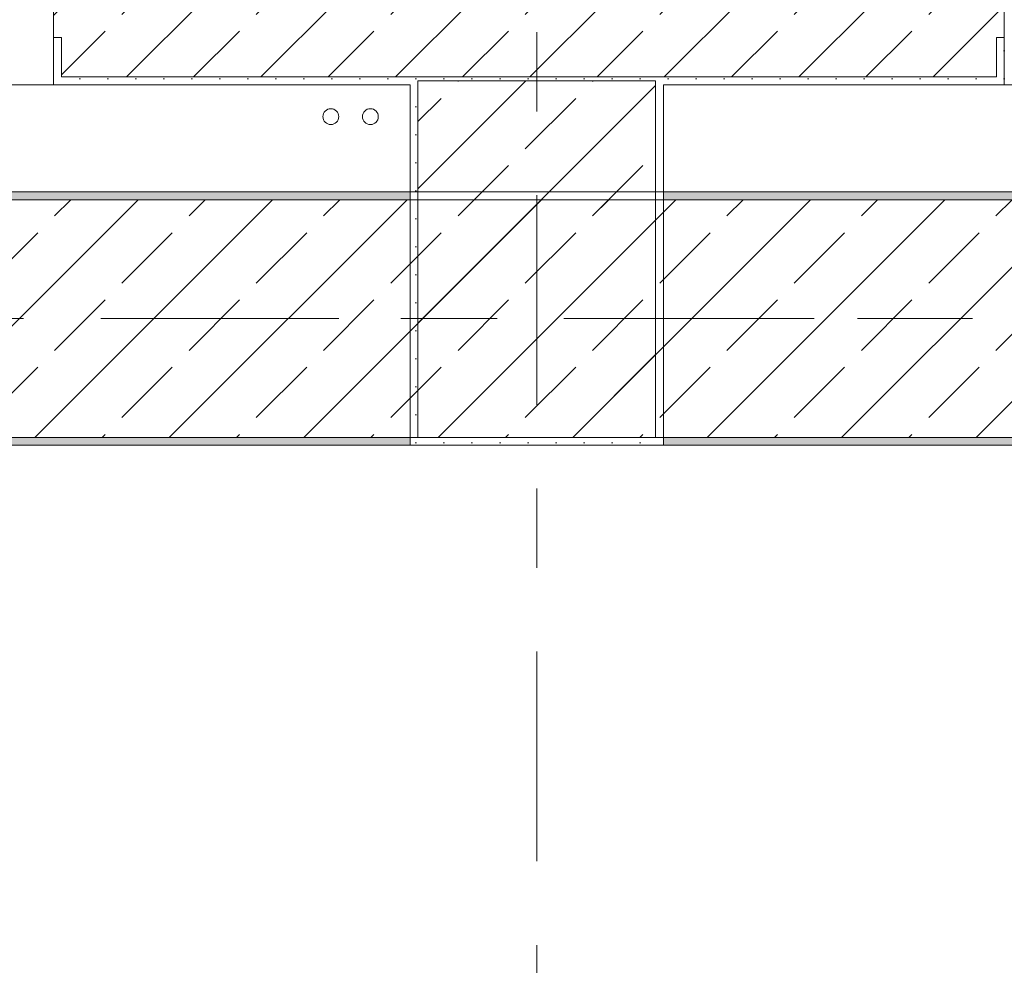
# Model space of a CAD drawing. Header units: metres. Extents: x -3.6 to 84.5, y -11 to 16.8.
# Tile 30 of 256: x 3.5 to 4.7, y 12.3 to 13.5. Entities that reach past the tile are written whole.
import ezdxf

# ---------------------------------------------------------------- set-up
doc = ezdxf.new("R2010")
doc.units = ezdxf.units.M
doc.header["$MEASUREMENT"] = 0
doc.linetypes.add('Achse', pattern=[0.2, 0.1, -0.05, 0, -0.05])
doc.linetypes.add('Strichlinie doppelt', pattern=[0.546806, 0.264583, -0.105833, 0.070556, -0.105833])
for name, color, linetype in [('451 - Universal.Achsen Raster', 7, 'Continuous'), ('604 - Struktur.Wand Aussen', 7, 'Continuous'), ('607 - Struktur.Stütze', 7, 'Continuous'), ('608 - Struktur.Träger', 7, 'Continuous'), ('801 - HKLSE.Heizung_ Klima_ Lüftung', 7, 'Continuous')]:
    doc.layers.add(name, color=color, linetype=linetype)
pattern_1 = [(45, (0, 0), (-0.0848528, 0.0848528), []), (45, (-0.04243, 0.04243), (-0.0848528, 0.0848528), [0.09, -0.03])]
pattern_2 = [(45, (0, 0), (-0.01767767, 0.01767767), [0, -0.025])]

msp = doc.modelspace()

# ---------------------------------------------------------------- hatches: boundary and pattern name
at = {"layer": '604 - Struktur.Wand Aussen', "linetype": 'Continuous', "lineweight": 0, "true_color": 0x000000}
h = msp.add_hatch(dxfattribs=at)
h.set_pattern_fill('Beton__Stahlbeton_0001', color=18, style=0, pattern_type=2)
h.set_pattern_definition(pattern_1)
h.paths.add_polyline_path([(3.52, 13.505), (3.53, 13.505), (3.53, 13.455), (4.71, 13.455), (4.71, 13.505), (4.72, 13.505), (4.72, 13.575), (4.71, 13.575), (4.68, 13.575), (4.68, 13.695), (3.56, 13.695), (3.56, 13.575), (3.53, 13.575), (3.52, 13.575)])
h = msp.add_hatch(dxfattribs=at)
h.set_pattern_fill('Gips_0001', color=18, style=0, pattern_type=2)
h.set_pattern_definition(pattern_2)
h.paths.add_polyline_path([(3.53, 13.445), (3.53, 13.505), (3.52, 13.505), (3.52, 13.445)])
h = msp.add_hatch(dxfattribs=at)
h.set_pattern_fill('Gips_0001', color=18, style=0, pattern_type=2)
h.set_pattern_definition(pattern_2)
h.paths.add_polyline_path([(4.71, 13.445), (4.72, 13.445), (4.72, 13.505), (4.71, 13.505)])
h = msp.add_hatch(dxfattribs=at)
h.set_pattern_fill('Gips_0001', color=18, style=0, pattern_type=2)
h.set_pattern_definition(pattern_2)
h.paths.add_polyline_path([(3.53, 13.445), (3.97, 13.445), (3.97, 13.455), (3.53, 13.455)])
h = msp.add_hatch(dxfattribs=at)
h.set_pattern_fill('Gips_0001', color=18, style=0, pattern_type=2)
h.set_pattern_definition(pattern_2)
h.paths.add_polyline_path([(4.29, 13.445), (4.71, 13.445), (4.71, 13.455), (4.29, 13.455)])
at = {"layer": '607 - Struktur.Stütze', "linetype": 'Continuous', "lineweight": 0, "true_color": 0x000000}
h = msp.add_hatch(dxfattribs=at)
h.set_pattern_fill('Gips_0001', color=18, style=0, pattern_type=2)
h.set_pattern_definition(pattern_2)
h.paths.add_polyline_path([(3.97, 13.455), (3.97, 13.445), (3.98, 13.445), (3.98, 13.45), (4.28, 13.45), (4.28, 13.445), (4.29, 13.445), (4.29, 13.455)])
h = msp.add_hatch(dxfattribs=at)
h.set_pattern_fill('Beton__Stahlbeton_0001', color=18, style=0, pattern_type=2)
h.set_pattern_definition(pattern_1)
h.paths.add_polyline_path([(3.98, 13), (4.28, 13), (4.28, 13.45), (3.98, 13.45)])
h = msp.add_hatch(dxfattribs=at)
h.set_pattern_fill('Gips_0001', color=18, style=0, pattern_type=2)
h.set_pattern_definition(pattern_2)
h.paths.add_polyline_path([(3.97, 12.99), (4.29, 12.99), (4.29, 13.445), (4.28, 13.445), (4.28, 13), (3.98, 13), (3.98, 13.445), (3.97, 13.445)])
at = {"layer": '608 - Struktur.Träger', "linetype": 'Continuous', "lineweight": 0, "true_color": 0x000000}
h = msp.add_hatch(dxfattribs=at)
h.set_pattern_fill('Gips_0001', color=18, style=0, pattern_type=2)
h.set_pattern_definition(pattern_2)
h.paths.add_polyline_path([(0.69, 13.31), (0.69, 13.3), (3.97, 13.3), (3.97, 13.31)])
h = msp.add_hatch(dxfattribs=at)
h.set_pattern_fill('Gips_0001', color=18, style=0, pattern_type=2)
h.set_pattern_definition(pattern_2)
h.paths.add_polyline_path([(4.29, 13.3), (7.57, 13.3), (7.57, 13.31), (4.29, 13.31)])
h = msp.add_hatch(dxfattribs=at)
h.set_pattern_fill('Beton__Stahlbeton_0001', color=18, style=0, pattern_type=2)
h.set_pattern_definition(pattern_1)
h.paths.add_polyline_path([(0.38, 13), (0.69, 13), (3.97, 13), (4.29, 13), (7.57, 13), (7.89, 13), (11.17, 13), (11.48, 13), (11.48, 13.3), (11.17, 13.3), (7.89, 13.3), (7.57, 13.3), (4.29, 13.3), (3.97, 13.3), (0.69, 13.3), (0.38, 13.3)])
h = msp.add_hatch(dxfattribs=at)
h.set_pattern_fill('Gips_0001', color=18, style=0, pattern_type=2)
h.set_pattern_definition(pattern_2)
h.paths.add_polyline_path([(0.69, 13), (0.69, 12.99), (3.97, 12.99), (3.97, 13)])
h = msp.add_hatch(dxfattribs=at)
h.set_pattern_fill('Gips_0001', color=18, style=0, pattern_type=2)
h.set_pattern_definition(pattern_2)
h.paths.add_polyline_path([(4.29, 12.99), (7.57, 12.99), (7.57, 13), (4.29, 13)])

# ---------------------------------------------------------------- linework, layer by layer
at = {"layer": '451 - Universal.Achsen Raster', "color": 160, "linetype": 'Strichlinie doppelt', "lineweight": 9, "true_color": 0x3232ff}
for p, q in [((4.13, -10.585), (4.13, 16.355)), ((64.935, 13.15), (-3.175, 13.15))]:
    msp.add_line(p, q, dxfattribs=at)
at = {"layer": '604 - Struktur.Wand Aussen', "color": 7, "linetype": 'Continuous', "lineweight": 13}
for p, q in [((3.52, 13.575), (3.52, 13.505)), ((4.72, 13.575), (4.72, 13.505)), ((3.53, 13.455), (3.53, 13.505)), ((4.71, 13.455), (4.71, 13.505)), ((3.53, 13.455), (4.71, 13.455)), ((1.12, 13.445), (3.52, 13.445)), ((4.72, 13.445), (7.12, 13.445))]:
    msp.add_line(p, q, dxfattribs=at)
at = {"layer": '604 - Struktur.Wand Aussen', "color": 7, "linetype": 'Continuous', "lineweight": 5}
for p, q in [((3.52, 13.505), (3.52, 13.455)), ((3.53, 13.505), (3.52, 13.505)), ((4.71, 13.505), (4.72, 13.505)), ((4.72, 13.505), (4.72, 13.455)), ((3.52, 13.455), (3.52, 13.445)), ((4.72, 13.455), (4.72, 13.445)), ((3.53, 13.445), (3.52, 13.445)), ((4.71, 13.445), (4.72, 13.445))]:
    msp.add_line(p, q, dxfattribs=at)
at = {"layer": '604 - Struktur.Wand Aussen', "color": 7, "linetype": 'Continuous', "lineweight": 5, "flags": 128}
for points in [[(3.53, 13.445), (3.97, 13.445)], [(4.29, 13.445), (4.71, 13.445)]]:
    msp.add_lwpolyline(points, dxfattribs=at)
at = {"layer": '607 - Struktur.Stütze', "color": 7, "linetype": 'Continuous', "lineweight": 13, "flags": 128}
msp.add_lwpolyline([(3.98, 13), (4.28, 13), (4.28, 13.45), (3.98, 13.45)], close=True, dxfattribs=at)
at = {"layer": '607 - Struktur.Stütze', "color": 7, "linetype": 'Continuous', "lineweight": 5, "flags": 128}
msp.add_lwpolyline([(3.97, 13.445), (3.97, 12.99), (4.29, 12.99), (4.29, 13.445)], dxfattribs=at)
at = {"layer": '608 - Struktur.Träger', "color": 7, "linetype": 'Continuous', "lineweight": 13}
for p, q in [((0.38, 13.31), (11.48, 13.31)), ((3.97, 13.3), (0.69, 13.3)), ((4.29, 13.3), (3.97, 13.3)), ((7.57, 13.3), (4.29, 13.3)), ((0.38, 12.99), (11.48, 12.99))]:
    msp.add_line(p, q, dxfattribs=at)
at = {"layer": '608 - Struktur.Träger', "color": 7, "linetype": 'Continuous', "lineweight": 5}
for p, q in [((3.97, 13.31), (0.69, 13.31)), ((3.97, 13.31), (3.97, 13.3)), ((4.29, 13.31), (4.29, 13.3)), ((7.57, 13.31), (4.29, 13.31)), ((3.97, 13), (3.97, 12.99)), ((4.29, 13), (4.29, 12.99)), ((3.97, 12.99), (0.69, 12.99)), ((7.57, 12.99), (4.29, 12.99))]:
    msp.add_line(p, q, dxfattribs=at)
at = {"layer": '608 - Struktur.Träger', "color": 7, "linetype": 'Achse', "lineweight": 9}
msp.add_line((0.38, 13.15), (11.48, 13.15), dxfattribs=at)
at = {"layer": '608 - Struktur.Träger', "color": 7, "linetype": 'Continuous', "lineweight": 13, "flags": 128}
msp.add_lwpolyline([(11.48, 13), (11.17, 13), (7.89, 13), (7.57, 13), (4.29, 13), (3.97, 13), (0.69, 13), (0.38, 13)], dxfattribs=at)
at = {"layer": '801 - HKLSE.Heizung_ Klima_ Lüftung', "color": 7, "linetype": 'Continuous', "lineweight": 5}
for centre in [(3.87, 13.405), (3.92, 13.405)]:
    msp.add_circle(centre, 0.01, dxfattribs=at)

doc.saveas('drawing.dxf')
